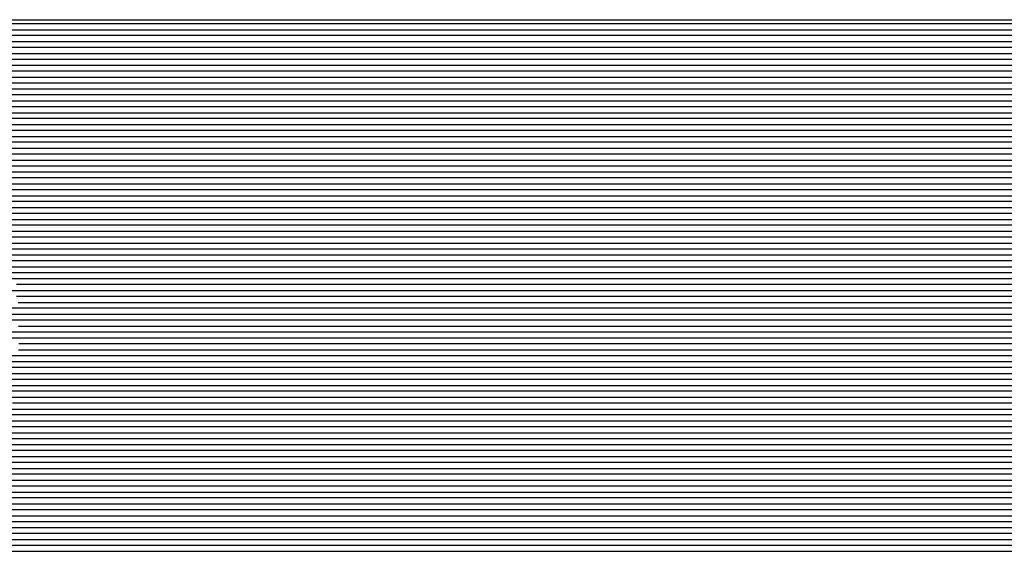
# Model space of a CAD drawing. Extents: x -4 to 4.3, y -2 to 2.5.
# Tile 107 of 108: x 0.15 to 2.22, y 1.38 to 2.5. Entities that reach past the tile are written whole.
import ezdxf

# ---------------------------------------------------------------- set-up
doc = ezdxf.new("R2010")
doc.units = 0

msp = doc.modelspace()

# ---------------------------------------------------------------- linework, layer by layer
at = {"layer": 'Default', "color": 72, "linetype": 'CONTINUOUS'}
for p, q in [((-4, 2.496201, -0.103), (4.300752, 2.496201, -0.103)), ((4.300752, 2.48754, -0.103), (-4, 2.48754, -0.103)), ((-4, 2.47504, -0.103), (4.300752, 2.47504, -0.103)), ((4.300752, 2.46254, -0.103), (-4, 2.46254, -0.103)), ((-4, 2.45004, -0.103), (4.300752, 2.45004, -0.103)), ((4.300752, 2.43754, -0.103), (-4, 2.43754, -0.103)), ((-4, 2.42504, -0.103), (4.300752, 2.42504, -0.103)), ((4.300752, 2.41254, -0.103), (-4, 2.41254, -0.103)), ((-4, 2.40004, -0.103), (4.300752, 2.40004, -0.103)), ((4.300752, 2.38754, -0.103), (-4, 2.38754, -0.103)), ((-4, 2.37504, -0.103), (4.300752, 2.37504, -0.103)), ((4.300752, 2.36254, -0.103), (-4, 2.36254, -0.103)), ((-4, 2.35004, -0.103), (4.300752, 2.35004, -0.103)), ((4.300752, 2.33754, -0.103), (-4, 2.33754, -0.103)), ((-4, 2.32504, -0.103), (4.300752, 2.32504, -0.103)), ((4.300752, 2.31254, -0.103), (-4, 2.31254, -0.103)), ((-4, 2.30004, -0.103), (4.300752, 2.30004, -0.103)), ((4.300752, 2.28754, -0.103), (-4, 2.28754, -0.103)), ((-4, 2.27504, -0.103), (4.300752, 2.27504, -0.103)), ((4.300752, 2.26254, -0.103), (-4, 2.26254, -0.103)), ((-4, 2.25004, -0.103), (4.300752, 2.25004, -0.103)), ((4.300752, 2.23754, -0.103), (-4, 2.23754, -0.103)), ((-4, 2.22504, -0.103), (4.300752, 2.22504, -0.103)), ((4.300752, 2.21254, -0.103), (-4, 2.21254, -0.103)), ((-4, 2.20004, -0.103), (4.300752, 2.20004, -0.103)), ((4.300752, 2.18754, -0.103), (-4, 2.18754, -0.103)), ((-4, 2.17504, -0.103), (4.300752, 2.17504, -0.103)), ((4.300752, 2.16254, -0.103), (-4, 2.16254, -0.103)), ((-4, 2.15004, -0.103), (4.300752, 2.15004, -0.103)), ((4.300752, 2.13754, -0.103), (-4, 2.13754, -0.103)), ((-4, 2.12504, -0.103), (4.300752, 2.12504, -0.103)), ((4.300752, 2.11254, -0.103), (-4, 2.11254, -0.103)), ((-4, 2.10004, -0.103), (4.300752, 2.10004, -0.103)), ((4.300752, 2.08754, -0.103), (-4, 2.08754, -0.103)), ((-4, 2.07504, -0.103), (4.300752, 2.07504, -0.103)), ((4.300752, 2.06254, -0.103), (-4, 2.06254, -0.103)), ((-0.170875, 2.05004, -0.103), (4.300752, 2.05004, -0.103)), ((4.300752, 2.03754, -0.103), (-0.075248, 2.03754, -0.103)), ((-0.062049, 2.02504, -0.103232), (4.300752, 2.02504, -0.103)), ((4.300752, 2.01254, -0.103), (-0.012748, 2.01254, -0.103)), ((-0.017264, 2.00004, -0.103489), (4.300752, 2.00004, -0.103)), ((4.300752, 1.98754, -0.103), (0.034127, 1.98754, -0.103)), ((0.042905, 1.97504, -0.103085), (4.300752, 1.97504, -0.103)), ((4.300752, 1.96254, -0.103), (0.081002, 1.96254, -0.103)), ((0.087544, 1.95004, -0.103246), (4.300752, 1.95004, -0.103)), ((4.300752, 1.93754, -0.103), (0.143502, 1.93754, -0.103)), ((0.132293, 1.92504, -0.103501), (4.300752, 1.92504, -0.103)), ((0.159128, 1.91254, -0.103499), (0.143506, 1.91254, -0.104603)), ((0.190377, 1.91254, -0.103), (0.159128, 1.91254, -0.103499)), ((4.300752, 1.91254, -0.103), (0.190377, 1.91254, -0.103)), ((0.159376, 1.88754, -0.107715), (0.128818, 1.88754, -0.098494)), ((0.147078, 1.90004, -0.108214), (0.162661, 1.90004, -0.105492)), ((0.174821, 1.88754, -0.107361), (0.159376, 1.88754, -0.107715)), ((0.162661, 1.90004, -0.105492), (0.178053, 1.90004, -0.103809)), ((0.190384, 1.88754, -0.104972), (0.174821, 1.88754, -0.107361)), ((0.178053, 1.90004, -0.103809), (0.193585, 1.90004, -0.103068)), ((0.206002, 1.88754, -0.103581), (0.190384, 1.88754, -0.104972)), ((0.193585, 1.90004, -0.103068), (4.300752, 1.90004, -0.103)), ((0.237252, 1.88754, -0.103), (0.206002, 1.88754, -0.103581)), ((4.300752, 1.88754, -0.103), (0.237252, 1.88754, -0.103)), ((0.101966, 1.87504, -0.085065), (0.162473, 1.87504, -0.101254)), ((0.162473, 1.87504, -0.101254), (0.17752, 1.87504, -0.105791)), ((0.17752, 1.87504, -0.105791), (0.19248, 1.87504, -0.108997)), ((0.19248, 1.87504, -0.108997), (0.200119, 1.87504, -0.107105)), ((0.200119, 1.87504, -0.107105), (0.223286, 1.87504, -0.10424)), ((0.223286, 1.87504, -0.10424), (0.238782, 1.87504, -0.1032)), ((0.238782, 1.87504, -0.1032), (4.300752, 1.87504, -0.103)), ((0.175854, 1.86254, -0.097971), (0.115504, 1.86254, -0.08243)), ((0.148161, 1.85004, -0.084424), (0.193654, 1.85004, -0.096035)), ((0.206342, 1.86254, -0.107232), (0.175854, 1.86254, -0.097971)), ((0.193654, 1.85004, -0.096035), (0.238753, 1.85004, -0.109545)), ((0.221734, 1.86254, -0.108206), (0.206342, 1.86254, -0.107232)), ((0.237269, 1.86254, -0.105494), (0.221734, 1.86254, -0.108206)), ((0.252877, 1.86254, -0.10381), (0.237269, 1.86254, -0.105494)), ((0.238753, 1.85004, -0.109545), (0.246205, 1.85004, -0.107819)), ((0.246205, 1.85004, -0.107819), (0.253657, 1.85004, -0.107087)), ((0.268502, 1.86254, -0.103074), (0.252877, 1.86254, -0.10381)), ((0.253657, 1.85004, -0.107087), (0.269207, 1.85004, -0.104752)), ((0.299752, 1.86254, -0.103), (0.268502, 1.86254, -0.103074)), ((0.269207, 1.85004, -0.104752), (0.284659, 1.85004, -0.103414)), ((0.284659, 1.85004, -0.103414), (4.300752, 1.85004, -0.103)), ((4.300752, 1.86254, -0.103), (0.299752, 1.86254, -0.103)), ((0.208378, 1.83754, -0.093457), (0.132703, 1.83754, -0.074713)), ((0.260966, 1.83754, -0.108438), (0.208378, 1.83754, -0.093457)), ((0.268553, 1.83754, -0.108689), (0.260966, 1.83754, -0.108438)), ((0.284139, 1.83754, -0.104857), (0.268553, 1.83754, -0.108689)), ((0.299753, 1.83754, -0.103752), (0.284139, 1.83754, -0.104857)), ((0.331002, 1.83754, -0.103), (0.299753, 1.83754, -0.103752)), ((4.300752, 1.83754, -0.103), (0.331002, 1.83754, -0.103)), ((0.102366, 1.82504, -0.062373), (0.193859, 1.82504, -0.083434)), ((0.270027, 1.81254, -0.096251), (0.148633, 1.81254, -0.066973)), ((0.193859, 1.82504, -0.083434), (0.254505, 1.82504, -0.099)), ((0.254505, 1.82504, -0.099), (0.284601, 1.82504, -0.107812)), ((0.307727, 1.81254, -0.106869), (0.270027, 1.81254, -0.096251)), ((0.284601, 1.82504, -0.107812), (0.292091, 1.82504, -0.107593)), ((0.292091, 1.82504, -0.107593), (0.29958, 1.82504, -0.106006)), ((0.29958, 1.82504, -0.106006), (0.314866, 1.82504, -0.104313)), ((0.315448, 1.81254, -0.107548), (0.307727, 1.81254, -0.106869)), ((0.314866, 1.82504, -0.104313), (0.346002, 1.82504, -0.103033)), ((0.331012, 1.81254, -0.105156), (0.315448, 1.81254, -0.107548)), ((0.34663, 1.81254, -0.103763), (0.331012, 1.81254, -0.105156)), ((0.346002, 1.82504, -0.103033), (4.300752, 1.82504, -0.103)), ((0.377877, 1.81254, -0.103), (0.34663, 1.81254, -0.103763)), ((4.300752, 1.81254, -0.103), (0.377877, 1.81254, -0.103)), ((0.180424, 1.78754, -0.063279), (0.134479, 1.78754, -0.054843)), ((0.147941, 1.80004, -0.061716), (0.239507, 1.80004, -0.082399)), ((0.286954, 1.78754, -0.087753), (0.180424, 1.78754, -0.063279)), ((0.239507, 1.80004, -0.082399), (0.30025, 1.80004, -0.09757)), ((0.332123, 1.78754, -0.099286), (0.286954, 1.78754, -0.087753)), ((0.30025, 1.80004, -0.09757), (0.330446, 1.80004, -0.106025)), ((0.330446, 1.80004, -0.106025), (0.345444, 1.80004, -0.106656)), ((0.354668, 1.78754, -0.106332), (0.332123, 1.78754, -0.099286)), ((0.345444, 1.80004, -0.106656), (0.361055, 1.80004, -0.104605)), ((0.362364, 1.78754, -0.108318), (0.354668, 1.78754, -0.106332)), ((0.361055, 1.80004, -0.104605), (0.376547, 1.80004, -0.103544)), ((0.377898, 1.78754, -0.105606), (0.362364, 1.78754, -0.108318)), ((0.376547, 1.80004, -0.103544), (4.300752, 1.80004, -0.103)), ((0.393502, 1.78754, -0.103921), (0.377898, 1.78754, -0.105606)), ((0.409127, 1.78754, -0.103107), (0.393502, 1.78754, -0.103921)), ((0.424752, 1.78754, -0.103), (0.409127, 1.78754, -0.103107)), ((4.300752, 1.78754, -0.103), (0.424752, 1.78754, -0.103)), ((0.127774, 1.77504, -0.05021), (0.1742, 1.77504, -0.057367)), ((0.1742, 1.77504, -0.057367), (0.204997, 1.77504, -0.063148)), ((0.204997, 1.77504, -0.063148), (0.311724, 1.77504, -0.087653)), ((0.311724, 1.77504, -0.087653), (0.357153, 1.77504, -0.099878)), ((0.357153, 1.77504, -0.099878), (0.372187, 1.77504, -0.104307)), ((0.372187, 1.77504, -0.104307), (0.387175, 1.77504, -0.107682)), ((0.387175, 1.77504, -0.107682), (0.394796, 1.77504, -0.105733)), ((0.394796, 1.77504, -0.105733), (0.402418, 1.77504, -0.104796)), ((0.402418, 1.77504, -0.104796), (0.417926, 1.77504, -0.103462)), ((0.417926, 1.77504, -0.103462), (4.300752, 1.77504, -0.103)), ((0.108979, 1.75004, -0.043526), (0.155715, 1.75004, -0.047653)), ((0.181238, 1.76254, -0.054335), (0.134878, 1.76254, -0.048162)), ((0.155715, 1.75004, -0.047653), (0.20225, 1.75004, -0.053876)), ((0.227232, 1.76254, -0.062726), (0.181238, 1.76254, -0.054335)), ((0.20225, 1.75004, -0.053876), (0.233152, 1.75004, -0.059053)), ((0.303379, 1.76254, -0.079693), (0.227232, 1.76254, -0.062726)), ((0.233152, 1.75004, -0.059053), (0.294395, 1.75004, -0.072208)), ((0.294395, 1.75004, -0.072208), (0.370438, 1.75004, -0.090523)), ((0.363795, 1.76254, -0.095043), (0.303379, 1.76254, -0.079693)), ((0.401449, 1.76254, -0.106145), (0.363795, 1.76254, -0.095043)), ((0.370438, 1.75004, -0.090523), (0.415762, 1.75004, -0.103184)), ((0.409192, 1.76254, -0.107288), (0.401449, 1.76254, -0.106145)), ((0.424778, 1.76254, -0.105194), (0.409192, 1.76254, -0.107288)), ((0.415762, 1.75004, -0.103184), (0.430734, 1.75004, -0.108117)), ((0.456002, 1.76254, -0.10321), (0.424778, 1.76254, -0.105194)), ((0.430734, 1.75004, -0.108117), (0.445574, 1.75004, -0.105579)), ((0.445574, 1.75004, -0.105579), (0.461012, 1.75004, -0.10392)), ((0.471627, 1.76254, -0.103), (0.456002, 1.76254, -0.10321)), ((0.461012, 1.75004, -0.10392), (0.476547, 1.75004, -0.103201)), ((4.300752, 1.76254, -0.103), (0.471627, 1.76254, -0.103)), ((0.476547, 1.75004, -0.103201), (4.300752, 1.75004, -0.103)), ((0.11524, 1.72504, -0.041211), (0.162068, 1.72504, -0.043736)), ((0.166371, 1.73754, -0.046345), (0.119696, 1.73754, -0.042658)), ((0.162068, 1.72504, -0.043736), (0.208799, 1.72504, -0.048158)), ((0.212841, 1.73754, -0.051712), (0.166371, 1.73754, -0.046345)), ((0.208799, 1.72504, -0.048158), (0.255332, 1.72504, -0.054367)), ((0.259003, 1.73754, -0.059231), (0.212841, 1.73754, -0.051712)), ((0.255332, 1.72504, -0.054367), (0.30155, 1.72504, -0.062977)), ((0.289512, 1.73754, -0.065338), (0.259003, 1.73754, -0.059231)), ((0.335135, 1.73754, -0.07601), (0.289512, 1.73754, -0.065338)), ((0.30155, 1.72504, -0.062977), (0.392971, 1.72504, -0.084315)), ((0.410751, 1.73754, -0.095008), (0.335135, 1.73754, -0.07601)), ((0.392971, 1.72504, -0.084315), (0.438453, 1.72504, -0.096105)), ((0.448361, 1.73754, -0.106065), (0.410751, 1.73754, -0.095008)), ((0.438453, 1.72504, -0.096105), (0.468537, 1.72504, -0.105001)), ((0.456082, 1.73754, -0.107822), (0.448361, 1.73754, -0.106065)), ((0.471645, 1.73754, -0.105423), (0.456082, 1.73754, -0.107822)), ((0.468537, 1.72504, -0.105001), (0.483499, 1.72504, -0.107443)), ((0.487256, 1.73754, -0.104026), (0.471645, 1.73754, -0.105423)), ((0.483499, 1.72504, -0.107443), (0.514407, 1.72504, -0.103302)), ((0.518502, 1.73754, -0.103), (0.487256, 1.73754, -0.104026)), ((0.514407, 1.72504, -0.103302), (4.300752, 1.72504, -0.103)), ((4.300752, 1.73754, -0.103), (0.518502, 1.73754, -0.103)), ((0.166651, 1.71254, -0.042464), (0.119842, 1.71254, -0.040772)), ((0.213342, 1.71254, -0.046042), (0.166651, 1.71254, -0.042464)), ((0.259803, 1.71254, -0.05153), (0.213342, 1.71254, -0.046042)), ((0.305947, 1.71254, -0.058938), (0.259803, 1.71254, -0.05153)), ((0.336409, 1.71254, -0.065385), (0.305947, 1.71254, -0.058938)), ((0.427563, 1.71254, -0.087003), (0.336409, 1.71254, -0.065385)), ((0.472644, 1.71254, -0.099026), (0.427563, 1.71254, -0.087003)), ((0.495232, 1.71254, -0.106115), (0.472644, 1.71254, -0.099026)), ((0.502973, 1.71254, -0.107412), (0.495232, 1.71254, -0.106115)), ((0.534127, 1.71254, -0.103691), (0.502973, 1.71254, -0.107412)), ((0.549752, 1.71254, -0.103031), (0.534127, 1.71254, -0.103691)), ((0.565377, 1.71254, -0.103), (0.549752, 1.71254, -0.103031)), ((4.300752, 1.71254, -0.103), (0.565377, 1.71254, -0.103)), ((0.118442, 1.70004, -0.040505), (0.18093, 1.70004, -0.041967)), ((0.198047, 1.68754, -0.04156), (0.135583, 1.68754, -0.0405)), ((0.18093, 1.70004, -0.041967), (0.227738, 1.70004, -0.045158)), ((0.260336, 1.68754, -0.045728), (0.198047, 1.68754, -0.04156)), ((0.227738, 1.70004, -0.045158), (0.274401, 1.70004, -0.050135)), ((0.306788, 1.68754, -0.051342), (0.260336, 1.68754, -0.045728)), ((0.274401, 1.70004, -0.050135), (0.305393, 1.70004, -0.054739)), ((0.305393, 1.70004, -0.054739), (0.351576, 1.70004, -0.063431)), ((0.33756, 1.68754, -0.05624), (0.306788, 1.68754, -0.051342)), ((0.383391, 1.68754, -0.065387), (0.33756, 1.68754, -0.05624)), ((0.351576, 1.70004, -0.063431), (0.44296, 1.70004, -0.084974)), ((0.429023, 1.68754, -0.075996), (0.383391, 1.68754, -0.065387)), ((0.504654, 1.68754, -0.094804), (0.429023, 1.68754, -0.075996)), ((0.44296, 1.70004, -0.084974), (0.503484, 1.70004, -0.101149)), ((0.503484, 1.70004, -0.101149), (0.518514, 1.70004, -0.105793)), ((0.534366, 1.68754, -0.103586), (0.504654, 1.68754, -0.094804)), ((0.518514, 1.70004, -0.105793), (0.533442, 1.70004, -0.106634)), ((0.533442, 1.70004, -0.106634), (0.549043, 1.70004, -0.104645)), ((0.542109, 1.68754, -0.106255), (0.534366, 1.68754, -0.103586)), ((0.549851, 1.68754, -0.107717), (0.542109, 1.68754, -0.106255)), ((0.549043, 1.70004, -0.104645), (0.564542, 1.70004, -0.103366)), ((0.565407, 1.68754, -0.105618), (0.549851, 1.68754, -0.107717)), ((0.564542, 1.70004, -0.103366), (4.300752, 1.70004, -0.103)), ((0.596627, 1.68754, -0.103197), (0.565407, 1.68754, -0.105618)), ((0.612252, 1.68754, -0.103), (0.596627, 1.68754, -0.103197)), ((4.300752, 1.68754, -0.103), (0.612252, 1.68754, -0.103)), ((0.214572, 1.66254, -0.040683), (-1.035423, 1.66254, -0.040509)), ((-1.022108, 1.67504, -0.040564), (0.165389, 1.67504, -0.0405)), ((0.165389, 1.67504, -0.0405), (0.212262, 1.67504, -0.041179)), ((0.212262, 1.67504, -0.041179), (0.2591, 1.67504, -0.043673)), ((0.261396, 1.66254, -0.042298), (0.214572, 1.66254, -0.040683)), ((0.2591, 1.67504, -0.043673), (0.30582, 1.67504, -0.048096)), ((0.292532, 1.66254, -0.044389), (0.261396, 1.66254, -0.042298)), ((0.339079, 1.66254, -0.049287), (0.292532, 1.66254, -0.044389)), ((0.30582, 1.67504, -0.048096), (0.352299, 1.67504, -0.054778)), ((0.369916, 1.66254, -0.053713), (0.339079, 1.66254, -0.049287)), ((0.352299, 1.67504, -0.054778), (0.398501, 1.67504, -0.063521)), ((0.415882, 1.66254, -0.06216), (0.369916, 1.66254, -0.053713)), ((0.398501, 1.67504, -0.063521), (0.505051, 1.67504, -0.08879)), ((0.49192, 1.66254, -0.079765), (0.415882, 1.66254, -0.06216)), ((0.537052, 1.66254, -0.09143), (0.49192, 1.66254, -0.079765)), ((0.505051, 1.67504, -0.08879), (0.535358, 1.67504, -0.096984)), ((0.535358, 1.67504, -0.096984), (0.565233, 1.67504, -0.107345)), ((0.566731, 1.66254, -0.100676), (0.537052, 1.66254, -0.09143)), ((0.565233, 1.67504, -0.107345), (0.57257, 1.67504, -0.108233)), ((0.589032, 1.66254, -0.108537), (0.566731, 1.66254, -0.100676)), ((0.57257, 1.67504, -0.108233), (0.579906, 1.67504, -0.106938)), ((0.579906, 1.67504, -0.106938), (0.610822, 1.67504, -0.103284)), ((0.596686, 1.66254, -0.107952), (0.589032, 1.66254, -0.108537)), ((0.612257, 1.66254, -0.104774), (0.596686, 1.66254, -0.107952)), ((0.610822, 1.67504, -0.103284), (4.300752, 1.67504, -0.103)), ((0.627877, 1.66254, -0.103463), (0.612257, 1.66254, -0.104774)), ((0.659127, 1.66254, -0.103), (0.627877, 1.66254, -0.103463)), ((4.300752, 1.66254, -0.103), (0.659127, 1.66254, -0.103)), ((-1.086788, 1.65004, -0.041146), (0.210049, 1.65004, -0.0405)), ((0.210049, 1.65004, -0.0405), (0.256924, 1.65004, -0.041013)), ((0.256924, 1.65004, -0.041013), (0.303757, 1.65004, -0.043477)), ((0.303757, 1.65004, -0.043477), (0.334933, 1.65004, -0.046145)), ((0.334933, 1.65004, -0.046145), (0.381512, 1.65004, -0.051978)), ((0.381512, 1.65004, -0.051978), (0.427842, 1.65004, -0.059928)), ((0.427842, 1.65004, -0.059928), (0.5042, 1.65004, -0.077084)), ((0.5042, 1.65004, -0.077084), (0.549693, 1.65004, -0.08905)), ((0.549693, 1.65004, -0.08905), (0.579725, 1.65004, -0.098283)), ((0.579725, 1.65004, -0.098283), (0.609373, 1.65004, -0.108755)), ((0.609373, 1.65004, -0.108755), (0.616725, 1.65004, -0.107885)), ((0.616725, 1.65004, -0.107885), (0.624077, 1.65004, -0.106475)), ((0.624077, 1.65004, -0.106475), (0.639422, 1.65004, -0.104511)), ((0.639422, 1.65004, -0.104511), (0.654921, 1.65004, -0.103499)), ((0.654921, 1.65004, -0.103499), (4.300752, 1.65004, -0.103)), ((-1.087709, 1.62504, -0.040509), (0.256038, 1.62504, -0.0405)), ((0.245326, 1.63754, -0.040506), (-1.067173, 1.63754, -0.0405)), ((0.292171, 1.63754, -0.041541), (0.245326, 1.63754, -0.040506)), ((0.256038, 1.62504, -0.0405), (0.302912, 1.62504, -0.04104)), ((0.338908, 1.63754, -0.044492), (0.292171, 1.63754, -0.041541)), ((0.302912, 1.62504, -0.04104), (0.349754, 1.62504, -0.043332)), ((0.385452, 1.63754, -0.049218), (0.338908, 1.63754, -0.044492)), ((0.349754, 1.62504, -0.043332), (0.396474, 1.62504, -0.047774)), ((0.4317, 1.63754, -0.056187), (0.385452, 1.63754, -0.049218)), ((0.396474, 1.62504, -0.047774), (0.427526, 1.62504, -0.051768)), ((0.427526, 1.62504, -0.051768), (0.473821, 1.62504, -0.059749)), ((0.462259, 1.63754, -0.062025), (0.4317, 1.63754, -0.056187)), ((0.522934, 1.63754, -0.076415), (0.462259, 1.63754, -0.062025)), ((0.473821, 1.62504, -0.059749), (0.504511, 1.62504, -0.066223)), ((0.504511, 1.62504, -0.066223), (0.565192, 1.62504, -0.081886)), ((0.583017, 1.63754, -0.092978), (0.522934, 1.63754, -0.076415)), ((0.565192, 1.62504, -0.081886), (0.610338, 1.62504, -0.095113)), ((0.612567, 1.63754, -0.102387), (0.583017, 1.63754, -0.092978)), ((0.610338, 1.62504, -0.095113), (0.640159, 1.62504, -0.105008)), ((0.62819, 1.63754, -0.108116), (0.612567, 1.63754, -0.102387)), ((0.643597, 1.63754, -0.107918), (0.62819, 1.63754, -0.108116)), ((0.640159, 1.62504, -0.105008), (0.654926, 1.62504, -0.110596)), ((0.659141, 1.63754, -0.105296), (0.643597, 1.63754, -0.107918)), ((0.654926, 1.62504, -0.110596), (0.662232, 1.62504, -0.108653)), ((0.674752, 1.63754, -0.103693), (0.659141, 1.63754, -0.105296)), ((0.662232, 1.62504, -0.108653), (0.669539, 1.62504, -0.10728)), ((0.669539, 1.62504, -0.10728), (0.684896, 1.62504, -0.104986)), ((0.690377, 1.63754, -0.103034), (0.674752, 1.63754, -0.103693)), ((0.684896, 1.62504, -0.104986), (0.700349, 1.62504, -0.103675)), ((0.721627, 1.63754, -0.103), (0.690377, 1.63754, -0.103034)), ((0.700349, 1.62504, -0.103675), (4.300752, 1.62504, -0.103)), ((4.300752, 1.63754, -0.103), (0.721627, 1.63754, -0.103)), ((-1.121904, 1.60004, -0.040867), (0.315564, 1.60004, -0.040501)), ((0.324305, 1.61254, -0.040927), (-1.097557, 1.61254, -0.040503)), ((0.315564, 1.60004, -0.040501), (0.362435, 1.60004, -0.041441)), ((0.355503, 1.61254, -0.042319), (0.324305, 1.61254, -0.040927)), ((0.402179, 1.61254, -0.045829), (0.355503, 1.61254, -0.042319)), ((0.362435, 1.60004, -0.041441), (0.393661, 1.60004, -0.043182)), ((0.393661, 1.60004, -0.043182), (0.440395, 1.60004, -0.047386)), ((0.448624, 1.61254, -0.051532), (0.402179, 1.61254, -0.045829)), ((0.440395, 1.60004, -0.047386), (0.48692, 1.60004, -0.053884)), ((0.494668, 1.61254, -0.059174), (0.448624, 1.61254, -0.051532)), ((0.48692, 1.60004, -0.053884), (0.51776, 1.60004, -0.05947)), ((0.525053, 1.61254, -0.066015), (0.494668, 1.61254, -0.059174)), ((0.51776, 1.60004, -0.05947), (0.548379, 1.60004, -0.066489)), ((0.600428, 1.61254, -0.085886), (0.525053, 1.61254, -0.066015)), ((0.548379, 1.60004, -0.066489), (0.623987, 1.60004, -0.086732)), ((0.64494, 1.61254, -0.099697), (0.600428, 1.61254, -0.085886)), ((0.623987, 1.60004, -0.086732), (0.654019, 1.60004, -0.095832)), ((0.675099, 1.61254, -0.110522), (0.64494, 1.61254, -0.099697)), ((0.654019, 1.60004, -0.095832), (0.683746, 1.60004, -0.106118)), ((0.721627, 1.61254, -0.103605), (0.675099, 1.61254, -0.110522)), ((0.683746, 1.60004, -0.106118), (0.698466, 1.60004, -0.111839)), ((0.698466, 1.60004, -0.111839), (0.705748, 1.60004, -0.110019)), ((0.705748, 1.60004, -0.110019), (0.71303, 1.60004, -0.107461)), ((0.71303, 1.60004, -0.107461), (0.727772, 1.60004, -0.105238)), ((0.752877, 1.61254, -0.103), (0.721627, 1.61254, -0.103605)), ((0.727772, 1.60004, -0.105238), (0.743222, 1.60004, -0.103659)), ((0.743222, 1.60004, -0.103659), (0.758766, 1.60004, -0.10302)), ((4.300752, 1.61254, -0.103), (0.752877, 1.61254, -0.103)), ((0.758766, 1.60004, -0.10302), (4.300752, 1.60004, -0.103)), ((0.371864, 1.58754, -0.041003), (-1.112494, 1.58754, -0.0405)), ((0.41865, 1.58754, -0.043229), (0.371864, 1.58754, -0.041003)), ((0.465257, 1.58754, -0.047592), (0.41865, 1.58754, -0.043229)), ((0.496127, 1.58754, -0.051653), (0.465257, 1.58754, -0.047592)), ((0.542075, 1.58754, -0.060203), (0.496127, 1.58754, -0.051653)), ((0.572405, 1.58754, -0.06705), (0.542075, 1.58754, -0.060203)), ((0.647581, 1.58754, -0.087584), (0.572405, 1.58754, -0.06705)), ((0.691993, 1.58754, -0.1017), (0.647581, 1.58754, -0.087584)), ((0.714249, 1.58754, -0.109891), (0.691993, 1.58754, -0.1017)), ((0.721878, 1.58754, -0.110639), (0.714249, 1.58754, -0.109891)), ((0.737335, 1.58754, -0.10723), (0.721878, 1.58754, -0.110639)), ((0.752881, 1.58754, -0.10493), (0.737335, 1.58754, -0.10723)), ((0.768502, 1.58754, -0.103353), (0.752881, 1.58754, -0.10493)), ((0.784127, 1.58754, -0.103), (0.768502, 1.58754, -0.103353)), ((4.300752, 1.58754, -0.103), (0.784127, 1.58754, -0.103)), ((-1.140438, 1.57504, -0.040968), (0.35952, 1.57504, -0.040504)), ((0.402347, 1.56254, -0.040658), (-1.128897, 1.56254, -0.040505)), ((0.35952, 1.57504, -0.040504), (0.406392, 1.57504, -0.041344)), ((0.449168, 1.56254, -0.042233), (0.402347, 1.56254, -0.040658)), ((0.406392, 1.57504, -0.041344), (0.453211, 1.57504, -0.044145)), ((0.49582, 1.56254, -0.04603), (0.449168, 1.56254, -0.042233)), ((0.453211, 1.57504, -0.044145), (0.484366, 1.57504, -0.047206)), ((0.484366, 1.57504, -0.047206), (0.530857, 1.57504, -0.053835)), ((0.52675, 1.56254, -0.049797), (0.49582, 1.56254, -0.04603)), ((0.572828, 1.56254, -0.057581), (0.52675, 1.56254, -0.049797)), ((0.530857, 1.57504, -0.053835), (0.561687, 1.57504, -0.059655)), ((0.561687, 1.57504, -0.059655), (0.607469, 1.57504, -0.07056)), ((0.603233, 1.56254, -0.064171), (0.572828, 1.56254, -0.057581)), ((0.663513, 1.56254, -0.080142), (0.603233, 1.56254, -0.064171)), ((0.607469, 1.57504, -0.07056), (0.667809, 1.57504, -0.087373)), ((0.723157, 1.56254, -0.097883), (0.663513, 1.56254, -0.080142)), ((0.667809, 1.57504, -0.087373), (0.727407, 1.57504, -0.106845)), ((0.737736, 1.56254, -0.102901), (0.723157, 1.56254, -0.097883)), ((0.727407, 1.57504, -0.106845), (0.742212, 1.57504, -0.111306)), ((0.745546, 1.56254, -0.105913), (0.737736, 1.56254, -0.102901)), ((0.742212, 1.57504, -0.111306), (0.749692, 1.57504, -0.108486)), ((0.753356, 1.56254, -0.109295), (0.745546, 1.56254, -0.105913)), ((0.749692, 1.57504, -0.108486), (0.757172, 1.57504, -0.106743)), ((0.768601, 1.56254, -0.108919), (0.753356, 1.56254, -0.109295)), ((0.757172, 1.57504, -0.106743), (0.787889, 1.57504, -0.103142)), ((0.784144, 1.56254, -0.105428), (0.768601, 1.56254, -0.108919)), ((0.799752, 1.56254, -0.103819), (0.784144, 1.56254, -0.105428)), ((0.787889, 1.57504, -0.103142), (4.300752, 1.57504, -0.103)), ((0.815377, 1.56254, -0.103105), (0.799752, 1.56254, -0.103819)), ((0.831002, 1.56254, -0.103), (0.815377, 1.56254, -0.103105)), ((4.300752, 1.56254, -0.103), (0.831002, 1.56254, -0.103)), ((-1.153957, 1.55004, -0.0409), (0.392864, 1.55004, -0.0405)), ((0.465498, 1.53754, -0.041014), (-1.128234, 1.53754, -0.0405)), ((0.392864, 1.55004, -0.0405), (0.439739, 1.55004, -0.040931)), ((0.439739, 1.55004, -0.040931), (0.486583, 1.55004, -0.043195)), ((0.496682, 1.53754, -0.042608), (0.465498, 1.53754, -0.041014)), ((0.486583, 1.55004, -0.043195), (0.517751, 1.55004, -0.046075)), ((0.543314, 1.53754, -0.046508), (0.496682, 1.53754, -0.042608)), ((0.517751, 1.55004, -0.046075), (0.564311, 1.55004, -0.052211)), ((0.589646, 1.53754, -0.052864), (0.543314, 1.53754, -0.046508)), ((0.564311, 1.55004, -0.052211), (0.610495, 1.55004, -0.060975)), ((0.620255, 1.53754, -0.058398), (0.589646, 1.53754, -0.052864)), ((0.610495, 1.55004, -0.060975), (0.641056, 1.55004, -0.068122)), ((0.665714, 1.53754, -0.068953), (0.620255, 1.53754, -0.058398)), ((0.641056, 1.55004, -0.068122), (0.716433, 1.55004, -0.089368)), ((0.725559, 1.53754, -0.085802), (0.665714, 1.53754, -0.068953)), ((0.716433, 1.55004, -0.089368), (0.731433, 1.55004, -0.093944)), ((0.754716, 1.53754, -0.096293), (0.725559, 1.53754, -0.085802)), ((0.731433, 1.55004, -0.093944), (0.760956, 1.55004, -0.105608)), ((0.784765, 1.53754, -0.108707), (0.754716, 1.53754, -0.096293)), ((0.760956, 1.55004, -0.105608), (0.775441, 1.55004, -0.111804)), ((0.775441, 1.55004, -0.111804), (0.782624, 1.55004, -0.110512)), ((0.782624, 1.55004, -0.110512), (0.804929, 1.55004, -0.104974)), ((0.799872, 1.53754, -0.109253), (0.784765, 1.53754, -0.108707)), ((0.815378, 1.53754, -0.105158), (0.799872, 1.53754, -0.109253)), ((0.804929, 1.55004, -0.104974), (0.820113, 1.55004, -0.103326)), ((0.831002, 1.53754, -0.10322), (0.815378, 1.53754, -0.105158)), ((0.820113, 1.55004, -0.103326), (4.300752, 1.55004, -0.103)), ((0.846627, 1.53754, -0.103), (0.831002, 1.53754, -0.10322)), ((4.300752, 1.53754, -0.103), (0.846627, 1.53754, -0.103)), ((-1.16456, 1.52504, -0.040886), (0.444775, 1.52504, -0.0405)), ((0.444775, 1.52504, -0.0405), (0.491648, 1.52504, -0.04118)), ((0.491648, 1.52504, -0.04118), (0.522881, 1.52504, -0.042713)), ((0.522881, 1.52504, -0.042713), (0.569611, 1.52504, -0.047025)), ((0.569611, 1.52504, -0.047025), (0.600657, 1.52504, -0.05125)), ((0.600657, 1.52504, -0.05125), (0.646918, 1.52504, -0.059549)), ((0.646918, 1.52504, -0.059549), (0.677531, 1.52504, -0.066491)), ((0.677531, 1.52504, -0.066491), (0.707833, 1.52504, -0.074574)), ((0.707833, 1.52504, -0.074574), (0.752612, 1.52504, -0.089529)), ((0.752612, 1.52504, -0.089529), (0.767377, 1.52504, -0.094941)), ((0.767377, 1.52504, -0.094941), (0.782048, 1.52504, -0.101298)), ((0.782048, 1.52504, -0.101298), (0.796385, 1.52504, -0.108412)), ((0.796385, 1.52504, -0.108412), (0.810381, 1.52504, -0.110184)), ((0.810381, 1.52504, -0.110184), (0.818132, 1.52504, -0.107454)), ((0.818132, 1.52504, -0.107454), (0.825883, 1.52504, -0.105786)), ((0.825883, 1.52504, -0.105786), (0.841158, 1.52504, -0.103589)), ((0.841158, 1.52504, -0.103589), (0.856624, 1.52504, -0.103015)), ((0.856624, 1.52504, -0.103015), (4.300752, 1.52504, -0.103)), ((0.49895, 1.51254, -0.040736), (-1.157291, 1.51254, -0.040504)), ((-1.152648, 1.50004, -0.0405), (0.487977, 1.50004, -0.0405)), ((0.487977, 1.50004, -0.0405), (0.534851, 1.50004, -0.041126)), ((0.54574, 1.51254, -0.042817), (0.49895, 1.51254, -0.040736)), ((0.534851, 1.50004, -0.041126), (0.581669, 1.50004, -0.043988)), ((0.576813, 1.51254, -0.045476), (0.54574, 1.51254, -0.042817)), ((0.62321, 1.51254, -0.051357), (0.576813, 1.51254, -0.045476)), ((0.581669, 1.50004, -0.043988), (0.612817, 1.50004, -0.047123)), ((0.612817, 1.50004, -0.047123), (0.659301, 1.50004, -0.053756)), ((0.653888, 1.51254, -0.05672), (0.62321, 1.51254, -0.051357)), ((0.699374, 1.51254, -0.066477), (0.653888, 1.51254, -0.05672)), ((0.659301, 1.50004, -0.053756), (0.690142, 1.50004, -0.059505)), ((0.690142, 1.50004, -0.059505), (0.705468, 1.50004, -0.063316)), ((0.714231, 1.51254, -0.070921), (0.699374, 1.51254, -0.066477)), ((0.705468, 1.50004, -0.063316), (0.735644, 1.50004, -0.072365)), ((0.75838, 1.51254, -0.085551), (0.714231, 1.51254, -0.070921)), ((0.735644, 1.50004, -0.072365), (0.750563, 1.50004, -0.077242)), ((0.750563, 1.50004, -0.077242), (0.779958, 1.50004, -0.089063)), ((0.772638, 1.51254, -0.091243), (0.75838, 1.51254, -0.085551)), ((0.800742, 1.51254, -0.104051), (0.772638, 1.51254, -0.091243)), ((0.779958, 1.50004, -0.089063), (0.808737, 1.50004, -0.101873)), ((0.815729, 1.51254, -0.111954), (0.800742, 1.51254, -0.104051)), ((0.808737, 1.50004, -0.101873), (0.829961, 1.50004, -0.11231)), ((0.831029, 1.51254, -0.107442), (0.815729, 1.51254, -0.111954)), ((0.829961, 1.50004, -0.11231), (0.836967, 1.50004, -0.109398)), ((0.846631, 1.51254, -0.104209), (0.831029, 1.51254, -0.107442)), ((0.836967, 1.50004, -0.109398), (0.851496, 1.50004, -0.106149)), ((0.877877, 1.51254, -0.103), (0.846631, 1.51254, -0.104209)), ((0.851496, 1.50004, -0.106149), (0.866744, 1.50004, -0.103348)), ((0.866744, 1.50004, -0.103348), (4.300752, 1.50004, -0.103)), ((4.300752, 1.51254, -0.103), (0.877877, 1.51254, -0.103)), ((-1.190539, 1.47504, -0.04092), (0.528142, 1.47504, -0.0405)), ((0.563477, 1.48754, -0.041492), (-1.15524, 1.48754, -0.0405)), ((0.528142, 1.47504, -0.0405), (0.575016, 1.47504, -0.041075)), ((0.610185, 1.48754, -0.044668), (0.563477, 1.48754, -0.041492)), ((0.575016, 1.47504, -0.041075), (0.62185, 1.47504, -0.043655)), ((0.656654, 1.48754, -0.049912), (0.610185, 1.48754, -0.044668)), ((0.62185, 1.47504, -0.043655), (0.66853, 1.47504, -0.048658)), ((0.687308, 1.48754, -0.054966), (0.656654, 1.48754, -0.049912)), ((0.66853, 1.47504, -0.048658), (0.684042, 1.47504, -0.050997)), ((0.684042, 1.47504, -0.050997), (0.71485, 1.47504, -0.057101)), ((0.702474, 1.48754, -0.05827), (0.687308, 1.48754, -0.054966)), ((0.732428, 1.48754, -0.065955), (0.702474, 1.48754, -0.05827)), ((0.71485, 1.47504, -0.057101), (0.730145, 1.47504, -0.060803)), ((0.730145, 1.47504, -0.060803), (0.760209, 1.47504, -0.070941)), ((0.746986, 1.48754, -0.070714), (0.732428, 1.48754, -0.065955)), ((0.790318, 1.48754, -0.087948), (0.746986, 1.48754, -0.070714)), ((0.760209, 1.47504, -0.070941), (0.804054, 1.47504, -0.08847)), ((0.818331, 1.48754, -0.100622), (0.790318, 1.48754, -0.087948)), ((0.804054, 1.47504, -0.08847), (0.83267, 1.47504, -0.101964)), ((0.839345, 1.48754, -0.111779), (0.818331, 1.48754, -0.100622)), ((0.83267, 1.47504, -0.101964), (0.853657, 1.47504, -0.112788)), ((0.846809, 1.48754, -0.110732), (0.839345, 1.48754, -0.111779)), ((0.862264, 1.48754, -0.105961), (0.846809, 1.48754, -0.110732)), ((0.853657, 1.47504, -0.112788), (0.857124, 1.47504, -0.111213)), ((0.857124, 1.47504, -0.111213), (0.860591, 1.47504, -0.109897)), ((0.860591, 1.47504, -0.109897), (0.8752, 1.47504, -0.105712)), ((0.877877, 1.48754, -0.103635), (0.862264, 1.48754, -0.105961)), ((0.8752, 1.47504, -0.105712), (0.89022, 1.47504, -0.103469)), ((0.893502, 1.48754, -0.103023), (0.877877, 1.48754, -0.103635)), ((0.89022, 1.47504, -0.103469), (4.300752, 1.47504, -0.103)), ((0.909127, 1.48754, -0.103), (0.893502, 1.48754, -0.103023)), ((4.300752, 1.48754, -0.103), (0.909127, 1.48754, -0.103)), ((0.593849, 1.46254, -0.040969), (-1.156135, 1.46254, -0.0405)), ((0.625033, 1.46254, -0.042513), (0.593849, 1.46254, -0.040969)), ((0.67163, 1.46254, -0.046443), (0.625033, 1.46254, -0.042513)), ((0.687035, 1.46254, -0.048577), (0.67163, 1.46254, -0.046443)), ((0.717547, 1.46254, -0.054077), (0.687035, 1.46254, -0.048577)), ((0.747432, 1.46254, -0.061952), (0.717547, 1.46254, -0.054077)), ((0.762056, 1.46254, -0.066788), (0.747432, 1.46254, -0.061952)), ((0.791003, 1.46254, -0.077928), (0.762056, 1.46254, -0.066788)), ((0.833524, 1.46254, -0.096731), (0.791003, 1.46254, -0.077928)), ((0.862736, 1.46254, -0.11149), (0.833524, 1.46254, -0.096731)), ((0.893502, 1.46254, -0.104628), (0.862736, 1.46254, -0.11149)), ((0.909127, 1.46254, -0.103109), (0.893502, 1.46254, -0.104628)), ((0.924752, 1.46254, -0.103), (0.909127, 1.46254, -0.103109)), ((4.300752, 1.46254, -0.103), (0.924752, 1.46254, -0.103)), ((-1.166643, 1.45004, -0.040556), (0.583341, 1.45004, -0.040502)), ((0.626799, 1.43754, -0.040708), (-1.138818, 1.43754, -0.0405)), ((0.583341, 1.45004, -0.040502), (0.630209, 1.45004, -0.041624)), ((0.657996, 1.43754, -0.041957), (0.626799, 1.43754, -0.040708)), ((0.630209, 1.45004, -0.041624), (0.661431, 1.45004, -0.043457)), ((0.68905, 1.43754, -0.044403), (0.657996, 1.43754, -0.041957)), ((0.661431, 1.45004, -0.043457), (0.692564, 1.45004, -0.046938)), ((0.704465, 1.43754, -0.046401), (0.68905, 1.43754, -0.044403)), ((0.692564, 1.45004, -0.046938), (0.708074, 1.45004, -0.049172)), ((0.719779, 1.43754, -0.048939), (0.704465, 1.43754, -0.046401)), ((0.708074, 1.45004, -0.049172), (0.73884, 1.45004, -0.055938)), ((0.750055, 1.43754, -0.05549), (0.719779, 1.43754, -0.048939)), ((0.73884, 1.45004, -0.055938), (0.769108, 1.45004, -0.064813)), ((0.779635, 1.43754, -0.064201), (0.750055, 1.43754, -0.05549)), ((0.769108, 1.45004, -0.064813), (0.798711, 1.45004, -0.076064)), ((0.794116, 1.43754, -0.069553), (0.779635, 1.43754, -0.064201)), ((0.837176, 1.43754, -0.087524), (0.794116, 1.43754, -0.069553)), ((0.798711, 1.45004, -0.076064), (0.84197, 1.45004, -0.095056)), ((0.865187, 1.43754, -0.100428), (0.837176, 1.43754, -0.087524)), ((0.84197, 1.45004, -0.095056), (0.870218, 1.45004, -0.10926)), ((0.886339, 1.43754, -0.111477), (0.865187, 1.43754, -0.100428)), ((0.870218, 1.45004, -0.10926), (0.877152, 1.45004, -0.112998)), ((0.877152, 1.45004, -0.112998), (0.898756, 1.45004, -0.10613)), ((0.893763, 1.43754, -0.111583), (0.886339, 1.43754, -0.111477)), ((0.909145, 1.43754, -0.106541), (0.893763, 1.43754, -0.111583)), ((0.898756, 1.45004, -0.10613), (0.91371, 1.45004, -0.103699)), ((0.924752, 1.43754, -0.103759), (0.909145, 1.43754, -0.106541)), ((0.91371, 1.45004, -0.103699), (0.944745, 1.45004, -0.103)), ((0.940377, 1.43754, -0.103), (0.924752, 1.43754, -0.103759)), ((4.300752, 1.43754, -0.103), (0.940377, 1.43754, -0.103)), ((0.944745, 1.45004, -0.103), (4.300752, 1.45004, -0.103)), ((-1.160424, 1.42504, -0.040766), (0.62079, 1.42504, -0.0405)), ((0.656744, 1.41254, -0.04058), (-1.140125, 1.41254, -0.0405)), ((0.62079, 1.42504, -0.0405), (0.66766, 1.42504, -0.041475)), ((0.687927, 1.41254, -0.041698), (0.656744, 1.41254, -0.04058)), ((0.66766, 1.42504, -0.041475), (0.698872, 1.42504, -0.043917)), ((0.70344, 1.41254, -0.042962), (0.687927, 1.41254, -0.041698)), ((0.698872, 1.42504, -0.043917), (0.714426, 1.42504, -0.045898)), ((0.718901, 1.41254, -0.04483), (0.70344, 1.41254, -0.042962)), ((0.714426, 1.42504, -0.045898), (0.745347, 1.42504, -0.051491)), ((0.749564, 1.41254, -0.049755), (0.718901, 1.41254, -0.04483)), ((0.745347, 1.42504, -0.051491), (0.760672, 1.42504, -0.055078)), ((0.76466, 1.41254, -0.053015), (0.749564, 1.41254, -0.049755)), ((0.760672, 1.42504, -0.055078), (0.775886, 1.42504, -0.059246)), ((0.794475, 1.41254, -0.061364), (0.76466, 1.41254, -0.053015)), ((0.775886, 1.42504, -0.059246), (0.790956, 1.42504, -0.064044)), ((0.790956, 1.42504, -0.064044), (0.805844, 1.42504, -0.069424)), ((0.809077, 1.41254, -0.066237), (0.794475, 1.41254, -0.061364)), ((0.805844, 1.42504, -0.069424), (0.84942, 1.42504, -0.087762)), ((0.837908, 1.41254, -0.07773), (0.809077, 1.41254, -0.066237)), ((0.880422, 1.41254, -0.096362), (0.837908, 1.41254, -0.07773)), ((0.84942, 1.42504, -0.087762), (0.877981, 1.42504, -0.101062)), ((0.877981, 1.42504, -0.101062), (0.892068, 1.42504, -0.108053)), ((0.90591, 1.41254, -0.109233), (0.880422, 1.41254, -0.096362)), ((0.892068, 1.42504, -0.108053), (0.906065, 1.42504, -0.111888)), ((0.909779, 1.41254, -0.11152), (0.90591, 1.41254, -0.109233)), ((0.906065, 1.42504, -0.111888), (0.913599, 1.42504, -0.108838)), ((0.924878, 1.41254, -0.109434), (0.909779, 1.41254, -0.11152)), ((0.913599, 1.42504, -0.108838), (0.921134, 1.42504, -0.106882)), ((0.921134, 1.42504, -0.106882), (0.936258, 1.42504, -0.10409)), ((0.940381, 1.41254, -0.105306), (0.924878, 1.41254, -0.109434)), ((0.936258, 1.42504, -0.10409), (0.951623, 1.42504, -0.103185)), ((0.956002, 1.41254, -0.103337), (0.940381, 1.41254, -0.105306)), ((0.951623, 1.42504, -0.103185), (4.300752, 1.42504, -0.103)), ((0.971627, 1.41254, -0.103), (0.956002, 1.41254, -0.103337)), ((4.300752, 1.41254, -0.103), (0.971627, 1.41254, -0.103)), ((-1.155386, 1.40004, -0.040899), (0.657058, 1.40004, -0.040501)), ((0.657058, 1.40004, -0.040501), (0.688308, 1.40004, -0.040995)), ((0.688308, 1.40004, -0.040995), (0.719522, 1.40004, -0.043314)), ((0.719522, 1.40004, -0.043314), (0.750596, 1.40004, -0.04771)), ((0.750596, 1.40004, -0.04771), (0.781361, 1.40004, -0.054258)), ((0.781361, 1.40004, -0.054258), (0.796588, 1.40004, -0.058359)), ((0.796588, 1.40004, -0.058359), (0.826576, 1.40004, -0.068348)), ((0.826576, 1.40004, -0.068348), (0.870257, 1.40004, -0.086471)), ((0.870257, 1.40004, -0.086471), (0.898861, 1.40004, -0.099448)), ((0.898861, 1.40004, -0.099448), (0.927025, 1.40004, -0.11365)), ((0.927025, 1.40004, -0.11365), (0.930512, 1.40004, -0.111922)), ((0.930512, 1.40004, -0.111922), (0.933999, 1.40004, -0.110469)), ((0.933999, 1.40004, -0.110469), (0.940973, 1.40004, -0.108306)), ((0.940973, 1.40004, -0.108306), (0.955897, 1.40004, -0.104822)), ((0.955897, 1.40004, -0.104822), (0.971112, 1.40004, -0.103298)), ((0.971112, 1.40004, -0.103298), (4.300752, 1.40004, -0.103)), ((0.689701, 1.38754, -0.040674), (-1.122787, 1.38754, -0.0405)), ((-0.14756, 1.37504, -0.040506), (0.680563, 1.37504, -0.0405)), ((0.680563, 1.37504, -0.0405), (0.711813, 1.37504, -0.041031)), ((0.720836, 1.38754, -0.042226), (0.689701, 1.38754, -0.040674)), ((0.711813, 1.37504, -0.041031), (0.743035, 1.37504, -0.043192)), ((0.751713, 1.38754, -0.04595), (0.720836, 1.38754, -0.042226)), ((0.743035, 1.37504, -0.043192), (0.758602, 1.37504, -0.045201)), ((0.782209, 1.38754, -0.05163), (0.751713, 1.38754, -0.04595)), ((0.758602, 1.37504, -0.045201), (0.789503, 1.37504, -0.050716)), ((0.812122, 1.38754, -0.059513), (0.782209, 1.38754, -0.05163)), ((0.789503, 1.37504, -0.050716), (0.804861, 1.37504, -0.054164)), ((0.804861, 1.37504, -0.054164), (0.820106, 1.37504, -0.058336)), ((0.841314, 1.38754, -0.069359), (0.812122, 1.38754, -0.059513)), ((0.820106, 1.37504, -0.058336), (0.850055, 1.37504, -0.068325)), ((0.855693, 1.38754, -0.075256), (0.841314, 1.38754, -0.069359)), ((0.850055, 1.37504, -0.068325), (0.87939, 1.37504, -0.080149)), ((0.9124, 1.38754, -0.100314), (0.855693, 1.38754, -0.075256)), ((0.87939, 1.37504, -0.080149), (0.922401, 1.37504, -0.099428)), ((0.926046, 1.38754, -0.10726), (0.9124, 1.38754, -0.100314)), ((0.922401, 1.37504, -0.099428), (0.950511, 1.37504, -0.114036)), ((0.933394, 1.38754, -0.111359), (0.926046, 1.38754, -0.10726)), ((0.940743, 1.38754, -0.112952), (0.933394, 1.38754, -0.111359)), ((0.956051, 1.38754, -0.107427), (0.940743, 1.38754, -0.112952)), ((0.950511, 1.37504, -0.114036), (0.953958, 1.37504, -0.111889)), ((0.953958, 1.37504, -0.111889), (0.957405, 1.37504, -0.110038)), ((0.971627, 1.38754, -0.104243), (0.956051, 1.38754, -0.107427)), ((0.957405, 1.37504, -0.110038), (0.9643, 1.37504, -0.107118)), ((0.9643, 1.37504, -0.107118), (0.978687, 1.37504, -0.103888)), ((0.987252, 1.38754, -0.103), (0.971627, 1.38754, -0.104243)), ((0.978687, 1.37504, -0.103888), (0.993933, 1.37504, -0.103023)), ((4.300752, 1.38754, -0.103), (0.987252, 1.38754, -0.103)), ((0.993933, 1.37504, -0.103023), (4.300752, 1.37504, -0.103))]:
    msp.add_line(p, q, dxfattribs=at)

doc.saveas('drawing.dxf')
